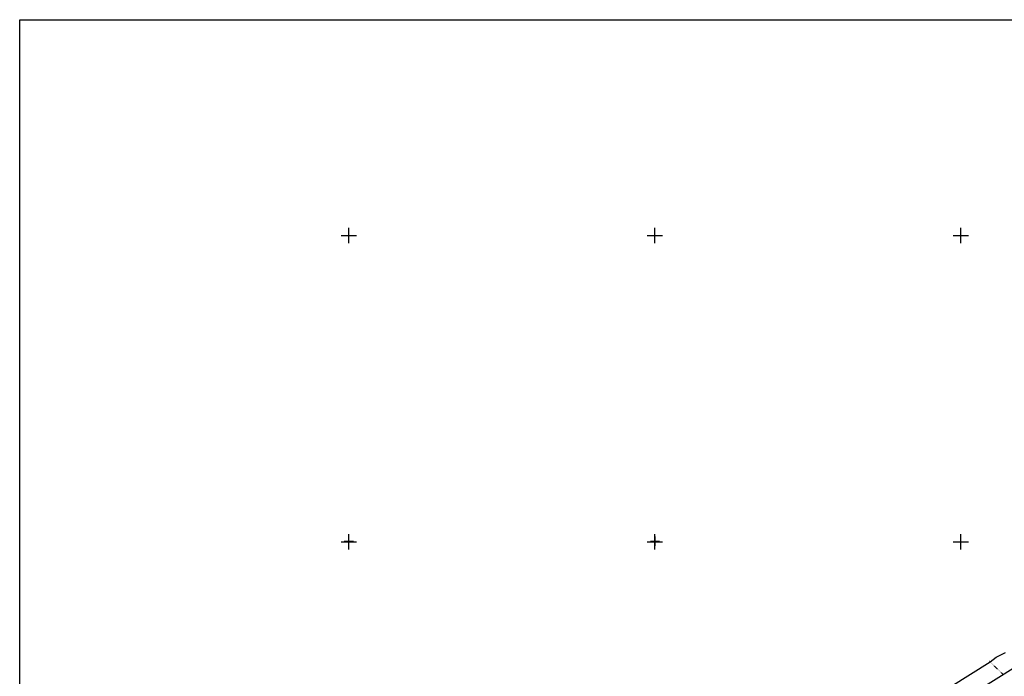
# Model space of a CAD drawing. Header units: metres. Extents: x 13185 to 15083, y -25129 to -23859.
# Tile 3 of 9: x 13185 to 13828, y -24288 to -23859. Entities that reach past the tile are written whole.
import ezdxf

# ---------------------------------------------------------------- set-up
doc = ezdxf.new("R2010")
doc.units = ezdxf.units.M
doc.linetypes.add('CONTINUA', pattern=[0])
doc.linetypes.add('TRATTEGGIATA2', pattern=[0.3, 0.15, -0.15])
for name, color, linetype in [('ACQUE', 4, 'CONTINUA'), ('CONFINE', 3, 'CONTINUA'), ('LINEEVARIE', 6, 'CONTINUA'), ('SIMBOLI', 6, 'CONTINUA')]:
    doc.layers.add(name, color=color, linetype=linetype)

# ---------------------------------------------------------------- blocks, each defined once
blk = doc.blocks.new('1', base_point=(5, 5))
at = {"layer": 'SIMBOLI'}
for p, q in [((5, 2), (5, 8)), ((2, 5), (8, 5))]:
    blk.add_line(p, q, dxfattribs=at)
blk = doc.blocks.new('3', base_point=(5, 5))
at = {"layer": 'SIMBOLI'}
for p, q in [((5, 0), (5, 10)), ((0, 5), (10, 5))]:
    blk.add_line(p, q, dxfattribs=at)

msp = doc.modelspace()

# ---------------------------------------------------------------- linework, layer by layer
at = {"layer": 'ACQUE'}
msp.add_lwpolyline([(13866.874, -24262.368), (13717.418, -24355.992)], dxfattribs=at)
at = {"layer": 'CONFINE'}
msp.add_lwpolyline([(13866.874, -24262.368), (13717.418, -24355.992)], dxfattribs=at)
at = {"layer": 'LINEEVARIE', "color": 2}
msp.add_lwpolyline([(13185, -25129), (13185, -23859), (15083, -23859), (15083, -25129), (13185, -25129)], dxfattribs=at)
at = {"layer": 'LINEEVARIE'}
for points in [[(13352.609, -24572.776), (13547.575, -24448.8), (13819.001, -24278.441)], [(13819.001, -24278.441), (13823.079, -24275.429), (13828.993, -24272.415)]]:
    msp.add_lwpolyline(points, dxfattribs=at)
at = {"layer": 'LINEEVARIE', "linetype": 'TRATTEGGIATA2'}
for points in [[(13819.001, -24278.441), (13818.642, -24278.095)], [(13827.781, -24286.857), (13819.001, -24278.441)]]:
    msp.add_lwpolyline(points, dxfattribs=at)

# ---------------------------------------------------------------- block references
at = {"layer": 'SIMBOLI'}
for name, p in [('3', (13400, -24000)), ('3', (13600, -24000)), ('3', (13800, -24000)), ('3', (13400, -24200)), ('1', (13400.067, -24199.583)), ('3', (13600, -24200)), ('1', (13600.109, -24199.598)), ('3', (13800, -24200))]:
    msp.add_blockref(name, p, dxfattribs=at)

doc.saveas('drawing.dxf')
